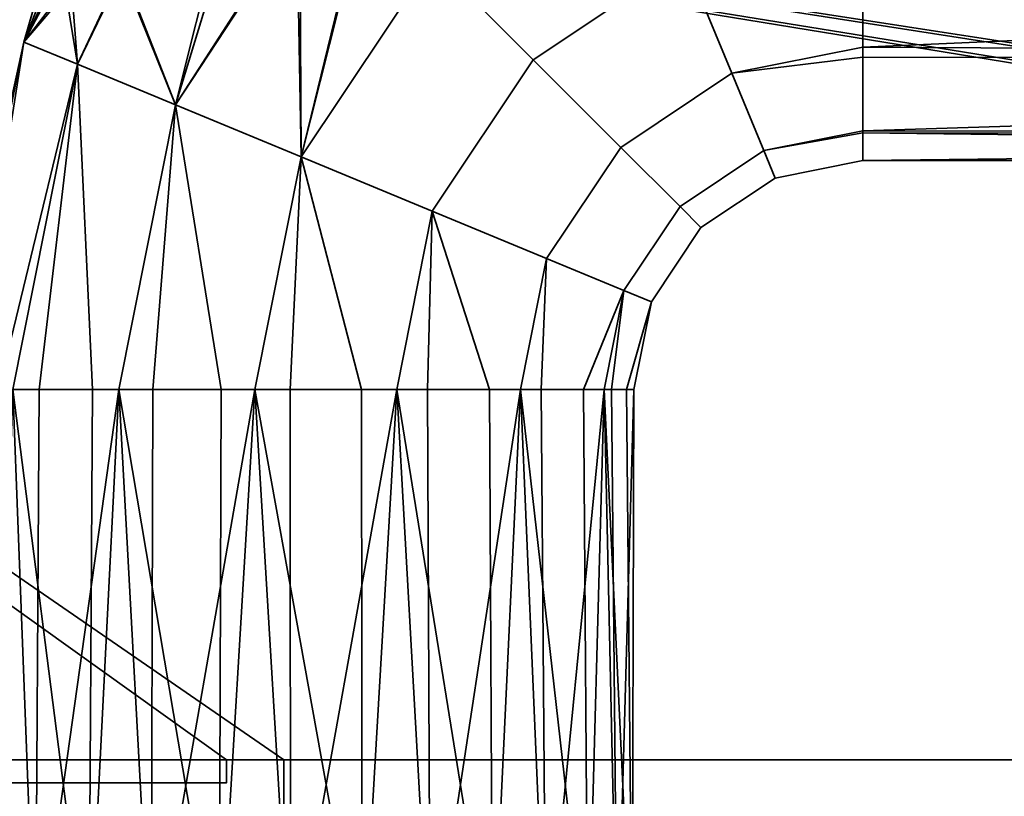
# Model space of a CAD drawing. Header units: millimetres. Extents: x -603 to 3703, y -115 to 249.
# Tile 128 of 256: x -356 to -313, y 21 to 55. Entities that reach past the tile are written whole.
import ezdxf

# ---------------------------------------------------------------- set-up
doc = ezdxf.new("R2010")
doc.units = ezdxf.units.MM
doc.layers.add('151', color=7, linetype='Continuous', true_color=0xffffff)

# ---------------------------------------------------------------- blocks, each defined once
blk = doc.blocks.new('UG_SURFACE_001')
at = {"layer": '151', "color": 252, "linetype": 'Continuous', "lineweight": 35}
for points in [[(603, -13.3, 2212.25), (603, 230.4, 2212.25), (-603, 230.4, 2212.25), (-603, -13.3, 2212.25)], [(-453, -13.3, 2062.25), (-453, 230.4, 2062.25), (453, 230.4, 2062.25), (453, -13.3, 2062.25)]]:
    blk.add_3dface(points, dxfattribs=at)
blk = doc.blocks.new('UG_SURFACE_012')
at = {"layer": '151', "color": 43, "linetype": 'Continuous', "lineweight": 35}
for points in [[(-326.793, 57.815, 1089.734), (-333.4, 53.4, 1089.734), (-337.786, 57.786, 1089.082), (-329.167, 63.546, 1089.082)], [(-329.167, 63.546, 1118.918), (-337.786, 57.786, 1118.918), (-333.4, 53.4, 1118.266), (-326.793, 57.815, 1118.266)], [(-343.546, 49.167, 1089.082), (-343.726, 59.671, 1091.138), (-340.651, 60.62, 1090.135)], [(-340.761, 60.593, 1117.64), (-343.592, 59.716, 1116.839), (-343.546, 49.167, 1118.918)], [(-340.651, 60.62, 1090.135), (-337.786, 57.786, 1089.082), (-343.546, 49.167, 1089.082)], [(-343.546, 49.167, 1118.918), (-337.786, 57.786, 1118.918), (-340.761, 60.593, 1117.64)], [(-349.026, 51.437, 1116.99), (-343.592, 59.716, 1116.839), (-346.82, 58.716, 1115.926)], [(-343.592, 59.716, 1116.839), (-349.026, 51.437, 1116.99), (-343.546, 49.167, 1118.918)], [(-343.546, 49.167, 1089.082), (-349.026, 51.437, 1091.01), (-343.726, 59.671, 1091.138)], [(-347.241, 58.586, 1092.285), (-343.726, 59.671, 1091.138), (-349.026, 51.437, 1091.01)], [(-351.387, 57.308, 1095.278), (-347.241, 58.586, 1092.285), (-349.026, 51.437, 1091.01)], [(-349.026, 51.437, 1116.99), (-346.82, 58.716, 1115.926), (-351.325, 57.327, 1112.784)], [(-326.793, 57.815, 1118.266), (-324.726, 52.824, 1115.147), (-319, 53.963, 1115.147), (-319, 58.376, 1117.695)], [(-319, 58.376, 1090.305), (-319, 53.963, 1092.853), (-324.726, 52.824, 1092.853), (-326.793, 57.815, 1089.734)], [(-221, 58.277, 1117.865), (-319, 58.376, 1117.695), (-319, 53.963, 1115.147)], [(-319, 53.963, 1092.853), (-319, 58.376, 1090.305), (-221, 58.277, 1090.135)], [(-319, 53.963, 1115.147), (-221, 53.402, 1114.615), (-221, 58.277, 1117.865)], [(-221, 58.277, 1090.135), (-221, 53.402, 1093.385), (-319, 53.963, 1092.853)], [(-333.4, 53.4, 1089.734), (-337.815, 46.793, 1089.734), (-343.546, 49.167, 1089.082), (-337.786, 57.786, 1089.082)], [(-337.786, 57.786, 1118.918), (-343.546, 49.167, 1118.918), (-337.815, 46.793, 1118.266), (-333.4, 53.4, 1118.266)], [(-324.726, 52.824, 1092.853), (-329.58, 49.58, 1092.853), (-333.4, 53.4, 1089.734), (-326.793, 57.815, 1089.734)], [(-326.793, 57.815, 1118.266), (-333.4, 53.4, 1118.266), (-329.58, 49.58, 1115.147), (-324.726, 52.824, 1115.147)], [(-353.858, 56.541, 1098.674), (-351.387, 57.308, 1095.278), (-353.308, 53.211, 1095.183)], [(-353.308, 53.211, 1112.817), (-351.325, 57.327, 1112.784), (-353.576, 56.629, 1109.854)], [(-351.325, 57.327, 1112.784), (-353.308, 53.211, 1112.817), (-349.026, 51.437, 1116.99)], [(-349.026, 51.437, 1091.01), (-353.308, 53.211, 1095.183), (-351.387, 57.308, 1095.278)], [(-355.652, 54.182, 1107.119), (-353.308, 53.211, 1112.817), (-353.576, 56.629, 1109.854)], [(-353.576, 56.629, 1109.854), (-354.647, 56.295, 1107.104), (-355.652, 54.182, 1107.119)], [(-355.652, 54.182, 1100.881), (-354.516, 56.335, 1100.914), (-353.858, 56.541, 1098.674)], [(-353.858, 56.541, 1098.674), (-353.308, 53.211, 1095.183), (-355.652, 54.182, 1100.881)], [(-355.084, 56.158, 1102.843), (-354.516, 56.335, 1100.914), (-355.652, 54.182, 1100.881)], [(-355.652, 54.182, 1107.119), (-354.647, 56.295, 1107.104), (-354.85, 56.231, 1106.582)], [(-355.652, 54.182, 1107.119), (-354.85, 56.231, 1106.582), (-355.084, 56.158, 1102.843)], [(-355.084, 56.158, 1102.843), (-355.652, 54.182, 1100.881), (-355.652, 54.182, 1107.119)], [(-355.652, 54.182, 1100.881), (-358.672, 39, 1100.881), (-359, 39, 1104)], [(-359, 39, 1104), (-355.652, 54.182, 1107.119), (-355.652, 54.182, 1100.881)], [(-359, 39, 1104), (-358.836, 39, 1105.559), (-355.652, 54.182, 1107.119)], [(-358.836, 39, 1105.559), (-358.672, 39, 1107.119), (-355.652, 54.182, 1107.119)], [(-353.308, 53.211, 1112.817), (-355.652, 54.182, 1107.119), (-358.672, 39, 1107.119), (-356.766, 39, 1111.4)], [(-358.041, 39, 1099.465), (-358.672, 39, 1100.881), (-355.652, 54.182, 1100.881)], [(-355.652, 54.182, 1100.881), (-353.308, 53.211, 1095.183), (-356.135, 39, 1095.183), (-358.041, 39, 1099.465)], [(-324.726, 52.824, 1092.853), (-319, 53.963, 1092.853), (-319, 53.516, 1093.467)], [(-319, 53.516, 1114.532), (-319, 53.963, 1115.147), (-324.726, 52.824, 1115.147)], [(-221, 53.402, 1093.385), (-319, 53.516, 1093.467), (-319, 53.963, 1092.853)], [(-319, 53.963, 1115.147), (-319, 53.516, 1114.532), (-221, 53.402, 1114.615)], [(-329.58, 49.58, 1092.853), (-332.824, 44.726, 1092.853), (-337.815, 46.793, 1089.734), (-333.4, 53.4, 1089.734)], [(-333.4, 53.4, 1118.266), (-337.815, 46.793, 1118.266), (-332.824, 44.726, 1115.147), (-329.58, 49.58, 1115.147)], [(-324.726, 52.824, 1115.147), (-323.323, 49.437, 1110.101), (-319, 50.297, 1110.101), (-319, 53.516, 1114.532)], [(-319, 53.516, 1093.467), (-319, 50.297, 1097.899), (-323.323, 49.437, 1097.899), (-324.726, 52.824, 1092.853)], [(-221, 53.402, 1114.615), (-319, 53.516, 1114.532), (-319, 50.297, 1110.101)], [(-319, 50.297, 1097.899), (-319, 53.516, 1093.467), (-221, 53.402, 1093.385)], [(-319, 50.297, 1110.101), (-221, 50.144, 1109.746), (-221, 53.402, 1114.615)], [(-319, 50.297, 1097.899), (-221, 53.402, 1093.385), (-221, 50.144, 1098.254)], [(-356.766, 39, 1111.4), (-356.135, 39, 1112.817), (-353.308, 53.211, 1112.817)], [(-353.308, 53.211, 1112.817), (-356.135, 39, 1112.817), (-352.652, 39, 1115.953)], [(-354.983, 39, 1094.146), (-356.135, 39, 1095.183), (-353.308, 53.211, 1095.183)], [(-353.308, 53.211, 1095.183), (-349.026, 51.437, 1091.01), (-351.5, 39, 1091.01), (-354.983, 39, 1094.146)], [(-352.652, 39, 1115.953), (-351.5, 39, 1116.99), (-349.026, 51.437, 1116.99), (-353.308, 53.211, 1112.817)], [(-323.323, 49.437, 1097.899), (-326.988, 46.988, 1097.899), (-329.58, 49.58, 1092.853), (-324.726, 52.824, 1092.853)], [(-324.726, 52.824, 1115.147), (-329.58, 49.58, 1115.147), (-326.988, 46.988, 1110.101), (-323.323, 49.437, 1110.101)], [(-349.026, 51.437, 1116.99), (-351.5, 39, 1116.99), (-347.043, 39, 1118.439)], [(-350.025, 39, 1090.53), (-351.5, 39, 1091.01), (-349.026, 51.437, 1091.01)], [(-349.026, 51.437, 1091.01), (-343.546, 49.167, 1089.082), (-345.568, 39, 1089.082), (-350.025, 39, 1090.53)], [(-347.043, 39, 1118.439), (-345.568, 39, 1118.918), (-343.546, 49.167, 1118.918), (-349.026, 51.437, 1116.99)], [(-323.323, 49.437, 1097.899), (-319, 50.297, 1097.899), (-319, 50.218, 1098.27)], [(-319, 50.218, 1109.73), (-319, 50.297, 1110.101), (-323.323, 49.437, 1110.101)], [(-323.323, 49.437, 1110.101), (-322.827, 48.239, 1104), (-319, 49, 1104), (-319, 50.218, 1109.73)], [(-319, 50.218, 1098.27), (-319, 49, 1104), (-322.827, 48.239, 1104), (-323.323, 49.437, 1097.899)], [(-221, 50.144, 1098.254), (-319, 50.218, 1098.27), (-319, 50.297, 1097.899)], [(-319, 50.297, 1110.101), (-319, 50.218, 1109.73), (-221, 50.144, 1109.746)], [(-221, 50.144, 1109.746), (-319, 50.218, 1109.73), (-319, 49, 1104)], [(-221, 49, 1104), (-319, 49, 1104), (-319, 50.218, 1098.27)], [(-319, 50.218, 1098.27), (-221, 50.144, 1098.254), (-221, 49, 1104)], [(-319, 49, 1104), (-221, 49, 1104), (-221, 50.144, 1109.746)], [(-326.988, 46.988, 1097.899), (-329.437, 43.323, 1097.899), (-332.824, 44.726, 1092.853), (-329.58, 49.58, 1092.853)], [(-329.58, 49.58, 1115.147), (-332.824, 44.726, 1115.147), (-329.437, 43.323, 1110.101), (-326.988, 46.988, 1110.101)], [(-343.546, 49.167, 1118.918), (-345.568, 39, 1118.918), (-340.907, 39, 1118.428)], [(-344.026, 39, 1089.244), (-345.568, 39, 1089.082), (-343.546, 49.167, 1089.082)], [(-343.546, 49.167, 1089.082), (-337.815, 46.793, 1089.734), (-339.365, 39, 1089.734), (-344.026, 39, 1089.244)], [(-340.907, 39, 1118.428), (-339.365, 39, 1118.266), (-337.815, 46.793, 1118.266), (-343.546, 49.167, 1118.918)], [(-322.827, 48.239, 1104), (-326.071, 46.071, 1104), (-326.988, 46.988, 1097.899), (-323.323, 49.437, 1097.899)], [(-323.323, 49.437, 1110.101), (-326.988, 46.988, 1110.101), (-326.071, 46.071, 1104), (-322.827, 48.239, 1104)], [(-326.071, 46.071, 1104), (-328.239, 42.827, 1104), (-329.437, 43.323, 1097.899), (-326.988, 46.988, 1097.899)], [(-326.988, 46.988, 1110.101), (-329.437, 43.323, 1110.101), (-328.239, 42.827, 1104), (-326.071, 46.071, 1104)], [(-337.815, 46.793, 1118.266), (-339.365, 39, 1118.266), (-335.306, 39, 1115.923)], [(-338.022, 39, 1090.51), (-339.365, 39, 1089.734), (-337.815, 46.793, 1089.734)], [(-337.815, 46.793, 1089.734), (-332.824, 44.726, 1092.853), (-333.963, 39, 1092.853), (-338.022, 39, 1090.51)], [(-335.306, 39, 1115.923), (-333.963, 39, 1115.147), (-332.824, 44.726, 1115.147), (-337.815, 46.793, 1118.266)], [(-329.437, 43.323, 1110.101), (-332.824, 44.726, 1115.147), (-333.963, 39, 1115.147), (-331.208, 39, 1111.356)], [(-333.052, 39, 1094.107), (-333.963, 39, 1092.853), (-332.824, 44.726, 1092.853)], [(-332.824, 44.726, 1092.853), (-329.437, 43.323, 1097.899), (-330.297, 39, 1097.899), (-333.052, 39, 1094.107)], [(-331.208, 39, 1111.356), (-330.297, 39, 1110.101), (-329.437, 43.323, 1110.101)], [(-328.239, 42.827, 1104), (-329.437, 43.323, 1110.101), (-330.297, 39, 1110.101), (-329.322, 39, 1105.517)], [(-329.974, 39, 1099.416), (-330.297, 39, 1097.899), (-329.437, 43.323, 1097.899)], [(-329.437, 43.323, 1097.899), (-328.239, 42.827, 1104), (-329, 39, 1104), (-329.974, 39, 1099.416)], [(-329.322, 39, 1105.517), (-329, 39, 1104), (-328.239, 42.827, 1104)], [(-356.135, 39, 1095.183), (-355.147, 13, 1093.963), (-358.266, 13, 1099.365)], [(-356.135, 39, 1112.817), (-356.99, 13, 1111.5), (-352.817, 13, 1116.135)], [(-352.817, 13, 1116.135), (-352.652, 39, 1115.953), (-356.135, 39, 1112.817)], [(-356.135, 39, 1095.183), (-354.983, 39, 1094.146), (-355.147, 13, 1093.963)], [(-355.147, 13, 1093.963), (-354.983, 39, 1094.146), (-351.5, 39, 1091.01)], [(-351.5, 39, 1091.01), (-350.101, 13, 1090.297), (-355.147, 13, 1093.963)], [(-351.5, 39, 1116.99), (-352.817, 13, 1116.135), (-347.119, 13, 1118.672)], [(-351.5, 39, 1116.99), (-352.652, 39, 1115.953), (-352.817, 13, 1116.135)], [(-347.119, 13, 1118.672), (-347.043, 39, 1118.439), (-351.5, 39, 1116.99)], [(-351.5, 39, 1091.01), (-350.025, 39, 1090.53), (-350.101, 13, 1090.297)], [(-350.101, 13, 1090.297), (-350.025, 39, 1090.53), (-345.568, 39, 1089.082)], [(-345.568, 39, 1089.082), (-344, 13, 1089), (-350.101, 13, 1090.297)], [(-345.568, 39, 1118.918), (-347.119, 13, 1118.672), (-340.881, 13, 1118.672)], [(-345.568, 39, 1118.918), (-347.043, 39, 1118.439), (-347.119, 13, 1118.672)], [(-340.881, 13, 1118.672), (-340.907, 39, 1118.428), (-345.568, 39, 1118.918)], [(-345.568, 39, 1089.082), (-344.026, 39, 1089.244), (-344, 13, 1089)], [(-344, 13, 1089), (-344.026, 39, 1089.244), (-339.365, 39, 1089.734)], [(-339.365, 39, 1089.734), (-337.899, 13, 1090.297), (-344, 13, 1089)], [(-339.365, 39, 1118.266), (-340.907, 39, 1118.428), (-340.881, 13, 1118.672)], [(-339.365, 39, 1118.266), (-340.881, 13, 1118.672), (-335.183, 13, 1116.135)], [(-335.183, 13, 1116.135), (-335.306, 39, 1115.923), (-339.365, 39, 1118.266)], [(-339.365, 39, 1089.734), (-338.022, 39, 1090.51), (-337.899, 13, 1090.297)], [(-337.899, 13, 1090.297), (-338.022, 39, 1090.51), (-333.963, 39, 1092.853)], [(-333.963, 39, 1092.853), (-332.853, 13, 1093.963), (-337.899, 13, 1090.297)], [(-333.963, 39, 1115.147), (-335.306, 39, 1115.923), (-335.183, 13, 1116.135)], [(-333.963, 39, 1115.147), (-335.183, 13, 1116.135), (-331.01, 13, 1111.5)], [(-331.01, 13, 1111.5), (-331.208, 39, 1111.356), (-333.963, 39, 1115.147)], [(-333.963, 39, 1092.853), (-333.052, 39, 1094.107), (-332.853, 13, 1093.963)], [(-332.853, 13, 1093.963), (-333.052, 39, 1094.107), (-330.297, 39, 1097.899)], [(-330.297, 39, 1097.899), (-329.734, 13, 1099.365), (-332.853, 13, 1093.963)], [(-330.297, 39, 1110.101), (-331.208, 39, 1111.356), (-331.01, 13, 1111.5)], [(-330.297, 39, 1110.101), (-331.01, 13, 1111.5), (-329.082, 13, 1105.568)], [(-329.082, 13, 1105.568), (-329.322, 39, 1105.517), (-330.297, 39, 1110.101)], [(-330.297, 39, 1097.899), (-329.974, 39, 1099.416), (-329.734, 13, 1099.365)], [(-329.734, 13, 1099.365), (-329.974, 39, 1099.416), (-329, 39, 1104)], [(-329, 39, 1104), (-329.082, 13, 1105.568), (-329.734, 13, 1099.365)], [(-329, 39, 1104), (-329.322, 39, 1105.517), (-329.082, 13, 1105.568)]]:
    blk.add_3dface(points, dxfattribs=at)
blk = doc.blocks.new('UG_SURFACE_033')
at = {"layer": '151', "color": 7, "linetype": 'Continuous', "lineweight": 35}
for points in [[(396.65, 11.15, 2003.9), (396.65, 229.15, 2003.9), (-396.65, 229.15, 2003.9), (-396.65, 11.15, 2003.9)], [(-396.5, 11.15, 2003.75), (-396.5, 229.15, 2003.75), (396.5, 229.15, 2003.75), (396.5, 11.15, 2003.75)]]:
    blk.add_3dface(points, dxfattribs=at)
blk = doc.blocks.new('UG_SURFACE_034')
at = {"layer": '151', "color": 41, "linetype": 'Continuous', "lineweight": 35}
for points in [[(396.65, 229.15, 2003.9), (396.65, 11.15, 2003.9), (-396.65, 11.15, 2003.9), (-396.65, 229.15, 2003.9)], [(410.5, 19, 2017.75), (410.5, 71, 2017.75), (-410.5, 71, 2017.75), (-410.5, 19, 2017.75)]]:
    blk.add_3dface(points, dxfattribs=at)
blk = doc.blocks.new('UG_SURFACE_050')
at = {"layer": '151', "color": 252, "linetype": 'Continuous', "lineweight": 35}
for points in [[(-412, 69.5, 2020.25), (-125.7, 22.801, 2020.25), (-123.2, 22.801, 2020.25)], [(-412, 69.5, 2020.25), (-344.3, 22.801, 2020.25), (-125.7, 22.801, 2020.25)], [(-412, 69.5, 2020.25), (-346.8, 22.801, 2020.25), (-344.3, 22.801, 2020.25)], [(-412, 69.5, 2020.25), (-358.2, 22.801, 2020.25), (-346.8, 22.801, 2020.25)], [(-412, 69.5, 2020.25), (-111.8, 22.801, 2020.25), (-109.3, 22.801, 2020.25)], [(-123.2, 22.801, 2020.25), (-111.8, 22.801, 2020.25), (-412, 69.5, 2020.25)], [(-109.3, 22.801, 2020.25), (109.3, 22.801, 2020.25), (-412, 69.5, 2020.25)], [(412, 69.5, 2020.25), (-412, 69.5, 2020.25), (109.3, 22.801, 2020.25), (111.8, 22.801, 2020.25)], [(-412, 69.5, 2018.75), (-346.8, 22.801, 2018.75), (-358.2, 22.801, 2018.75)], [(-412, 69.5, 2018.75), (-125.7, 22.801, 2018.75), (-344.3, 22.801, 2018.75)], [(-412, 69.5, 2018.75), (125.7, 22.801, 2018.75), (123.2, 22.801, 2018.75)], [(-412, 69.5, 2018.75), (346.8, 22.801, 2018.75), (344.3, 22.801, 2018.75)], [(-344.3, 22.801, 2018.75), (-346.8, 22.801, 2018.75), (-412, 69.5, 2018.75)], [(123.2, 22.801, 2018.75), (111.8, 22.801, 2018.75), (-412, 69.5, 2018.75)], [(111.8, 22.801, 2018.75), (109.3, 22.801, 2018.75), (-412, 69.5, 2018.75)], [(-412, 69.5, 2018.75), (358.2, 22.801, 2018.75), (346.8, 22.801, 2018.75)], [(344.3, 22.801, 2018.75), (125.7, 22.801, 2018.75), (-412, 69.5, 2018.75)], [(-412, 69.5, 2018.75), (-111.8, 22.801, 2018.75), (-123.2, 22.801, 2018.75)], [(-123.2, 22.801, 2018.75), (-125.7, 22.801, 2018.75), (-412, 69.5, 2018.75)], [(-412, 69.5, 2018.75), (109.3, 22.801, 2018.75), (-109.3, 22.801, 2018.75)], [(-109.3, 22.801, 2018.75), (-111.8, 22.801, 2018.75), (-412, 69.5, 2018.75)], [(-412, 69.5, 2018.75), (412, 69.5, 2018.75), (360.7, 22.801, 2018.75), (358.2, 22.801, 2018.75)], [(-358.2, 22.801, 2020.25), (-358.2, 21.801, 2020.25), (-346.8, 21.801, 2020.25), (-346.8, 22.801, 2020.25)], [(-346.8, 22.801, 2018.75), (-346.8, 21.801, 2018.75), (-358.2, 21.801, 2018.75), (-358.2, 22.801, 2018.75)], [(-346.8, 22.801, 2018.75), (-344.3, 22.801, 2018.75), (-344.3, 22.801, 2020.25), (-346.8, 22.801, 2020.25)], [(-346.8, 21.801, 2018.75), (-346.8, 22.801, 2018.75), (-346.8, 22.801, 2020.25), (-346.8, 21.801, 2020.25)], [(-344.3, 18.08, 2020.25), (-344.3, 22.801, 2020.25), (-344.3, 22.801, 2018.75), (-344.3, 18.08, 2018.75)], [(-344.3, 22.801, 2020.25), (-344.3, 18.08, 2020.25), (-125.7, 18.08, 2020.25), (-125.7, 22.801, 2020.25)], [(-125.7, 22.801, 2018.75), (-125.7, 18.08, 2018.75), (-344.3, 18.08, 2018.75), (-344.3, 22.801, 2018.75)], [(-358.2, 21.801, 2018.75), (-346.8, 21.801, 2018.75), (-346.8, 21.801, 2020.25), (-358.2, 21.801, 2020.25)]]:
    blk.add_3dface(points, dxfattribs=at)
blk = doc.blocks.new('UG_SURFACE_074')
at = {"layer": '151', "color": 252, "linetype": 'Continuous', "lineweight": 35}
for points in [[(-414.5, -30.22, 2021.75), (414.5, -30.22, 2021.75), (414.5, 62.62, 2021.75), (-414.5, 62.62, 2021.75)], [(-413, -30.22, 2020.25), (-413, 62.62, 2020.25), (413, 62.62, 2020.25), (413, -30.22, 2020.25)]]:
    blk.add_3dface(points, dxfattribs=at)

msp = doc.modelspace()

# ---------------------------------------------------------------- linework, layer by layer
at = {"layer": '151', "color": 252, "linetype": 'Continuous', "lineweight": -3, "true_color": 0x939598}
for p, q in [((-346.8, 22.801, 2018.75), (-346.8, 22.801, 2020.25)), ((-346.8, 22.801, 2018.75), (-346.8, 21.801, 2018.75)), ((-346.8, 22.801, 2020.25), (-346.8, 21.801, 2020.25)), ((-344.3, 22.801, 2018.75), (-346.8, 22.801, 2018.75)), ((-344.3, 22.801, 2020.25), (-346.8, 22.801, 2020.25)), ((-344.3, 18.08, 2020.25), (-344.3, 22.801, 2020.25)), ((-344.3, 18.08, 2018.75), (-344.3, 22.801, 2018.75)), ((-344.3, 22.801, 2018.75), (-344.3, 22.801, 2020.25)), ((-346.8, 21.801, 2020.25), (-358.2, 21.801, 2020.25)), ((-346.8, 21.801, 2018.75), (-358.2, 21.801, 2018.75)), ((-346.8, 21.801, 2018.75), (-346.8, 21.801, 2020.25))]:
    msp.add_line(p, q, dxfattribs=at)
at = {"layer": '151', "color": 252, "linetype": 'Continuous', "lineweight": -3, "true_color": 0x939598, "extrusion": (0, 1, 0)}
msp.add_circle((344, 1104, 39), 15, dxfattribs=at)
at = {"layer": '151', "color": 252, "linetype": 'Continuous', "lineweight": -3, "true_color": 0x939598, "extrusion": (1, 0, 0)}
msp.add_arc((64, 1104, -319), 15, 73.0972, 286.9028, dxfattribs=at)

# ---------------------------------------------------------------- block references
at = {"layer": '151', "color": 252, "linetype": 'Continuous', "lineweight": -3, "true_color": 0x939598}
for name in ['UG_SURFACE_033', 'UG_SURFACE_001', 'UG_SURFACE_034', 'UG_SURFACE_074', 'UG_SURFACE_012', 'UG_SURFACE_050']:
    msp.add_blockref(name, (0, 0), dxfattribs=at)

doc.saveas('drawing.dxf')
